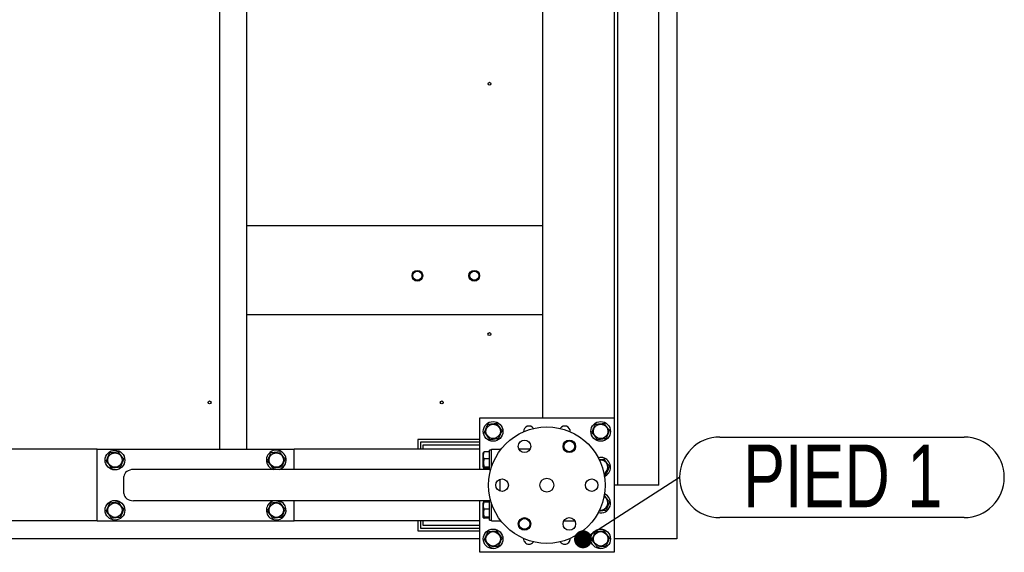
# Model space of a CAD drawing. Header units: millimetres. Extents: x 5 to 589, y 5 to 415.
# Tile 18 of 68: x 359 to 414, y 49 to 79. Entities that reach past the tile are written whole.
import ezdxf

# ---------------------------------------------------------------- set-up
doc = ezdxf.new("R2010")
doc.units = ezdxf.units.MM
doc.layers.add('NOTES', color=6, linetype='Continuous')
doc.layers.add('TRAIT-FORT', color=4, linetype='Continuous', lineweight=25)
doc.styles.add('SLDTEXTSTYLE0', font='TXT', dxfattribs={"width": 0.75})
doc.dimstyles.new('SLDDIMSTYLE4', dxfattribs={"dimtxt": 0.18, "dimasz": 1, "dimexe": 0, "dimexo": 0.0625, "dimgap": 0, "dimtad": 0, "dimtih": 1, "dimtoh": 1, "dimdec": 0, "dimrnd": 1e-09, "dimzin": 0, "dimdsep": 46, "dimtxsty": 'Standard', "dimblk1": 'DOT', "dimblk2": 'DOT', "dimsah": 1, "dimcen": 0.09, "dimadec": 0, "dimazin": 0, "dimtfac": 1, "dimtdec": 0, "dimtofl": 0, "dimtmove": 0, "dimatfit": 3, "dimldrblk": 'DOT', "dimfxl": 1, "dimfrac": 2, "dimtolj": 1, "dimtzin": 0, "dimarcsym": 0})

# ---------------------------------------------------------------- blocks, each defined once
blk = doc.blocks.new('SW_NOTE_5')
at = {"layer": 'NOTES', "color": 0}
for p, q in [((2.248, 2.248), (15.872, 2.248)), ((15.872, -2.248), (2.248, -2.248))]:
    blk.add_line(p, q, dxfattribs=at)
for centre, start, end in [((2.248, 0), 90, 270), ((15.872, 0), 270, 90)]:
    blk.add_arc(centre, 2.248, start, end, dxfattribs=at)
at = {"layer": 'NOTES', "color": 0, "insert": (9.101, 1.829), "char_height": 3.5, "attachment_point": 2, "style": 'SLDTEXTSTYLE0'}
blk.add_mtext('PIED 1', dxfattribs=at)
blk = doc.blocks.new('_Dot')
at = {"color": 0, "linetype": 'ByBlock', "lineweight": -2}
blk.add_line((-0.5, 0), (-1, 0), dxfattribs=at)
at = {"color": 0, "linetype": 'ByBlock', "const_width": 0.5}
blk.add_lwpolyline([(-0.25, 0, 1), (0.25, 0, 1)], format="xyb", close=True, dxfattribs=at)

msp = doc.modelspace()

# ---------------------------------------------------------------- linework, layer by layer
at = {"layer": 'TRAIT-FORT', "color": 4, "linetype": 'Continuous', "lineweight": 25}
for p, q in [((395.42, 200.426), (395.42, 49.927)), ((394.42, 52.927), (394.42, 102.927)), ((392.12, 52.927), (392.12, 101.177)), ((369.92, 54.927), (369.92, 81.927)), ((371.42, 54.927), (371.42, 81.927)), ((387.92, 79.827), (387.92, 56.677)), ((391.92, 79.827), (391.92, 56.677)), ((371.42, 67.427), (387.92, 67.427)), ((387.92, 62.427), (371.42, 62.427)), ((384.42, 53.802), (384.42, 56.677)), ((384.42, 56.677), (391.92, 56.677)), ((391.92, 56.677), (391.92, 49.177)), ((384.42, 55.477), (380.97, 55.477)), ((380.97, 55.477), (380.97, 54.927)), ((384.42, 55.327), (381.12, 55.327)), ((381.12, 55.327), (381.12, 54.927)), ((381.27, 55.177), (384.42, 55.177)), ((381.27, 54.927), (381.27, 55.177)), ((363.07, 54.927), (328.52, 54.927)), ((363.07, 50.927), (363.07, 54.927)), ((363.07, 54.927), (374.07, 54.927)), ((384.42, 54.927), (374.07, 54.927)), ((374.07, 53.802), (374.07, 54.927)), ((384.634, 54.755), (384.62, 54.73)), ((384.62, 53.923), (384.62, 54.73)), ((384.97, 54.779), (384.67, 54.779)), ((385.07, 54.877), (384.97, 54.877)), ((384.97, 53.777), (384.97, 54.877)), ((385.07, 54.927), (385.57, 54.927)), ((385.07, 53.903), (385.07, 54.927)), ((385.57, 54.927), (385.608, 54.927)), ((385.57, 54.877), (385.57, 54.927)), ((387.228, 54.927), (386.611, 54.927)), ((384.62, 53.923), (384.634, 53.898)), ((384.97, 54.387), (384.67, 54.387)), ((384.97, 53.935), (384.67, 53.935)), ((384.97, 53.874), (384.67, 53.874)), ((384.683, 53.866), (384.686, 53.874)), ((384.683, 53.866), (384.731, 53.802)), ((391.12, 54.327), (391.095, 54.323)), ((364.57, 52.452), (364.57, 53.402)), ((384.97, 53.802), (365.105, 53.802)), ((372.859, 53.818), (372.906, 53.802)), ((384.97, 53.777), (385.033, 53.777)), ((385.57, 52.591), (385.57, 53.262)), ((391.995, 52.927), (391.92, 52.927)), ((392.12, 52.927), (391.995, 52.927)), ((392.37, 52.927), (392.12, 52.927)), ((394.295, 52.927), (392.37, 52.927)), ((394.42, 52.927), (394.295, 52.927)), ((384.97, 52.052), (365.105, 52.052)), ((374.07, 50.927), (374.07, 52.052)), ((384.42, 49.177), (384.42, 52.052)), ((384.634, 51.955), (384.62, 51.93)), ((384.62, 51.123), (384.62, 51.93)), ((384.97, 51.979), (384.67, 51.979)), ((385.033, 52.077), (384.97, 52.077)), ((384.97, 50.977), (384.97, 52.077)), ((385.07, 50.927), (385.07, 51.951)), ((384.62, 51.123), (384.634, 51.098)), ((384.97, 51.587), (384.67, 51.587)), ((384.97, 51.135), (384.67, 51.135)), ((363.07, 50.927), (328.52, 50.927)), ((363.07, 50.927), (374.07, 50.927)), ((384.42, 50.927), (374.07, 50.927)), ((380.97, 50.927), (380.97, 50.377)), ((381.12, 50.927), (381.12, 50.527)), ((381.27, 50.677), (381.27, 50.927)), ((384.42, 50.677), (381.27, 50.677)), ((384.97, 51.074), (384.67, 51.074)), ((384.97, 50.977), (385.07, 50.977)), ((385.07, 50.927), (385.57, 50.927)), ((385.57, 50.927), (385.57, 50.977)), ((385.57, 50.927), (385.608, 50.927)), ((389.111, 50.927), (389.728, 50.927)), ((380.97, 50.377), (384.42, 50.377)), ((381.12, 50.527), (384.42, 50.527)), ((384.42, 49.927), (307.17, 49.927)), ((395.42, 49.927), (391.92, 49.927)), ((391.92, 49.177), (384.42, 49.177))]:
    msp.add_line(p, q, dxfattribs=at)
at = {"layer": 'TRAIT-FORT', "color": 4, "linetype": 'Continuous', "lineweight": 25, "flags": 128}
for points in [[(384.769, 53.874), (384.776, 53.835), (384.786, 53.802)], [(384.634, 52.052), (384.627, 52.019), (384.62, 51.93)], [(384.786, 52.052), (384.773, 52.003), (384.769, 51.979)]]:
    msp.add_lwpolyline(points, dxfattribs=at)
at = {"layer": 'TRAIT-FORT', "color": 4, "linetype": 'Continuous', "lineweight": 25}
for centre, radius in [((384.967, 75.332), 0.0825), ((380.943, 64.616), 0.3), ((380.943, 64.616), 0.253), ((384.118, 64.616), 0.3), ((384.118, 64.616), 0.252), ((384.963, 61.356), 0.0825), ((369.349, 57.546), 0.0825), ((382.301, 57.546), 0.0825), ((385.17, 55.927), 0.55), ((385.17, 55.927), 0.404), ((388.17, 52.927), 3.25), ((391.17, 55.927), 0.55), ((391.17, 55.927), 0.404), ((386.92, 55.092), 0.35), ((389.42, 55.092), 0.35), ((389.42, 55.092), 0.325), ((389.42, 55.092), 0.3), ((364.07, 54.327), 0.55), ((364.07, 54.327), 0.404), ((373.07, 54.327), 0.404), ((388.17, 52.927), 0.389), ((385.67, 52.927), 0.35), ((390.67, 52.927), 0.35), ((364.07, 51.527), 0.55), ((364.07, 51.527), 0.404), ((373.07, 51.527), 0.404), ((386.92, 50.761), 0.35), ((389.42, 50.761), 0.35), ((386.92, 50.761), 0.325), ((386.92, 50.761), 0.3), ((385.17, 49.927), 0.55), ((385.17, 49.927), 0.404), ((391.17, 49.927), 0.55), ((391.17, 49.927), 0.404)]:
    msp.add_circle(centre, radius, dxfattribs=at)
for centre, radius, start, end in [((387.17, 55.927), 0.3, 32.8633, 184.0066), ((389.17, 55.927), 0.3, 355.9874, 147.1427), ((373.07, 54.327), 0.55, 287.3414, 247.4773), ((391.17, 53.927), 0.55, 67.4773, 104.6994), ((391.17, 53.927), 0.55, 291.8157, 67.4773), ((385.17, 53.927), 0.55, 180.393, 193.1366), ((391.17, 53.927), 0.404, 296.7264, 97.0938), ((391.17, 51.927), 0.55, 255.8077, 67.4773), ((391.17, 51.927), 0.404, 259.4804, 62.6192), ((373.07, 51.527), 0.55, 107.3414, 247.4773), ((373.07, 51.527), 0.55, 247.4773, 72.6586), ((387.17, 49.927), 0.3, 175.995, 270), ((387.17, 49.927), 0.3, 270, 327.1352), ((389.17, 49.927), 0.3, 212.8531, 270), ((389.17, 49.927), 0.3, 270, 4.0168)]:
    msp.add_arc(centre, radius, start, end, dxfattribs=at)
for centre, start_param, end_param in [((365.105, 53.402), 4.712389, 6.283185), ((365.105, 52.452), 0, 1.570796)]:
    msp.add_ellipse(centre, major_axis=(-0.536, 0), ratio=0.746513, start_param=start_param, end_param=end_param, dxfattribs=at)
for points, knots in [([(384.683, 55.866), (384.699, 55.905), (384.733, 55.984), (384.782, 56.102), (384.83, 56.214), (384.859, 56.283), (384.874, 56.318)], [0, 0, 0, 0, 0.2646049, 0.5349477, 0.7653431, 1, 1, 1, 1]), ([(384.874, 56.318), (384.936, 56.326), (385.038, 56.338), (385.187, 56.357), (385.287, 56.369), (385.344, 56.377), (385.361, 56.379)], [0, 0, 0, 0, 0.385549, 0.637642, 0.896546, 1, 1, 1, 1]), ([(385.657, 55.987), (385.631, 56.021), (385.579, 56.09), (385.502, 56.192), (385.428, 56.289), (385.383, 56.348), (385.361, 56.379)], [0, 0, 0, 0, 0.264605, 0.534948, 0.765343, 1, 1, 1, 1]), ([(390.683, 55.866), (390.699, 55.905), (390.733, 55.984), (390.782, 56.102), (390.83, 56.214), (390.859, 56.283), (390.874, 56.318)], [0, 0, 0, 0, 0.2646049, 0.5349477, 0.7653431, 1, 1, 1, 1]), ([(390.874, 56.318), (390.936, 56.326), (391.038, 56.338), (391.187, 56.357), (391.287, 56.369), (391.344, 56.377), (391.361, 56.379)], [0, 0, 0, 0, 0.385549, 0.637642, 0.896546, 1, 1, 1, 1]), ([(391.657, 55.987), (391.631, 56.021), (391.579, 56.09), (391.502, 56.192), (391.428, 56.289), (391.383, 56.348), (391.361, 56.379)], [0, 0, 0, 0, 0.264605, 0.534948, 0.765343, 1, 1, 1, 1]), ([(384.683, 55.866), (384.708, 55.832), (384.76, 55.763), (384.837, 55.662), (384.911, 55.564), (384.956, 55.505), (384.979, 55.474)], [0, 0, 0, 0, 0.2646049, 0.5349477, 0.7653431, 1, 1, 1, 1]), ([(384.979, 55.474), (385.009, 55.478), (385.071, 55.486), (385.175, 55.499), (385.292, 55.513), (385.392, 55.526), (385.449, 55.533), (385.466, 55.535)], [0, 0, 0, 0, 0.192004, 0.385862, 0.637826, 0.896599, 1, 1, 1, 1]), ([(385.657, 55.987), (385.64, 55.948), (385.607, 55.869), (385.557, 55.751), (385.509, 55.639), (385.48, 55.57), (385.466, 55.535)], [0, 0, 0, 0, 0.264605, 0.534948, 0.765343, 1, 1, 1, 1]), ([(390.683, 55.866), (390.708, 55.832), (390.76, 55.763), (390.837, 55.662), (390.911, 55.564), (390.956, 55.505), (390.979, 55.474)], [0, 0, 0, 0, 0.2646049, 0.5349477, 0.7653431, 1, 1, 1, 1]), ([(390.979, 55.474), (391.009, 55.478), (391.071, 55.486), (391.175, 55.499), (391.292, 55.513), (391.392, 55.526), (391.449, 55.533), (391.466, 55.535)], [0, 0, 0, 0, 0.192004, 0.385862, 0.637826, 0.896599, 1, 1, 1, 1]), ([(391.657, 55.987), (391.64, 55.948), (391.607, 55.869), (391.557, 55.751), (391.509, 55.639), (391.48, 55.57), (391.466, 55.535)], [0, 0, 0, 0, 0.264605, 0.534948, 0.765343, 1, 1, 1, 1]), ([(363.583, 54.266), (363.599, 54.305), (363.633, 54.384), (363.682, 54.502), (363.73, 54.614), (363.759, 54.683), (363.774, 54.718)], [0, 0, 0, 0, 0.264605, 0.534948, 0.765343, 1, 1, 1, 1]), ([(364.261, 54.779), (364.23, 54.775), (364.169, 54.767), (364.064, 54.754), (363.948, 54.74), (363.848, 54.727), (363.79, 54.72), (363.774, 54.718)], [0, 0, 0, 0, 0.192004, 0.385862, 0.637826, 0.896599, 1, 1, 1, 1]), ([(364.557, 54.387), (364.531, 54.421), (364.479, 54.49), (364.402, 54.592), (364.328, 54.689), (364.283, 54.748), (364.261, 54.779)], [0, 0, 0, 0, 0.2646049, 0.5349477, 0.7653431, 1, 1, 1, 1]), ([(372.583, 54.266), (372.599, 54.305), (372.633, 54.384), (372.682, 54.502), (372.73, 54.614), (372.759, 54.683), (372.774, 54.718)], [0, 0, 0, 0, 0.264605, 0.534948, 0.765343, 1, 1, 1, 1]), ([(373.261, 54.779), (373.23, 54.775), (373.169, 54.767), (373.064, 54.754), (372.948, 54.74), (372.848, 54.727), (372.79, 54.72), (372.774, 54.718)], [0, 0, 0, 0, 0.192004, 0.385862, 0.637826, 0.896599, 1, 1, 1, 1]), ([(373.557, 54.387), (373.531, 54.421), (373.479, 54.49), (373.402, 54.592), (373.328, 54.689), (373.283, 54.748), (373.261, 54.779)], [0, 0, 0, 0, 0.2646049, 0.5349477, 0.7653431, 1, 1, 1, 1]), ([(384.67, 54.387), (384.659, 54.421), (384.637, 54.49), (384.629, 54.592), (384.641, 54.689), (384.66, 54.748), (384.67, 54.779)], [0, 0, 0, 0, 0.264605, 0.534948, 0.765343, 1, 1, 1, 1]), ([(384.67, 54.779), (384.662, 54.775), (384.646, 54.767), (384.634, 54.759), (384.634, 54.755), (384.634, 54.755)], [0, 0, 0, 0, 0.486412, 0.977521, 1, 1, 1, 1]), ([(363.583, 54.266), (363.608, 54.232), (363.66, 54.163), (363.737, 54.062), (363.811, 53.964), (363.856, 53.905), (363.879, 53.874)], [0, 0, 0, 0, 0.264605, 0.534948, 0.765343, 1, 1, 1, 1]), ([(364.366, 53.935), (364.304, 53.927), (364.201, 53.915), (364.053, 53.896), (363.953, 53.884), (363.895, 53.877), (363.879, 53.874)], [0, 0, 0, 0, 0.385549, 0.637642, 0.896546, 1, 1, 1, 1]), ([(364.557, 54.387), (364.54, 54.348), (364.507, 54.269), (364.457, 54.151), (364.409, 54.039), (364.38, 53.97), (364.366, 53.935)], [0, 0, 0, 0, 0.2646049, 0.5349477, 0.7653431, 1, 1, 1, 1]), ([(372.583, 54.266), (372.608, 54.232), (372.66, 54.163), (372.737, 54.062), (372.811, 53.964), (372.856, 53.905), (372.879, 53.874)], [0, 0, 0, 0, 0.264605, 0.534948, 0.765343, 1, 1, 1, 1]), ([(373.366, 53.935), (373.304, 53.927), (373.201, 53.915), (373.053, 53.896), (372.953, 53.884), (372.895, 53.877), (372.879, 53.874)], [0, 0, 0, 0, 0.385549, 0.637642, 0.896546, 1, 1, 1, 1]), ([(373.557, 54.387), (373.54, 54.348), (373.507, 54.269), (373.457, 54.151), (373.409, 54.039), (373.38, 53.97), (373.366, 53.935)], [0, 0, 0, 0, 0.2646049, 0.5349477, 0.7653431, 1, 1, 1, 1]), ([(384.67, 54.387), (384.659, 54.348), (384.637, 54.269), (384.629, 54.151), (384.641, 54.039), (384.66, 53.97), (384.67, 53.935)], [0, 0, 0, 0, 0.264605, 0.534948, 0.765343, 1, 1, 1, 1]), ([(384.67, 53.935), (384.655, 53.927), (384.63, 53.915), (384.632, 53.896), (384.649, 53.884), (384.665, 53.877), (384.67, 53.874)], [0, 0, 0, 0, 0.385549, 0.637642, 0.896546, 1, 1, 1, 1]), ([(391.084, 54.344), (391.118, 54.348), (391.194, 54.358), (391.287, 54.369), (391.344, 54.377), (391.361, 54.379)], [0, 0, 0, 0, 0.360316, 0.817369, 1, 1, 1, 1]), ([(391.657, 53.987), (391.631, 54.021), (391.579, 54.09), (391.502, 54.192), (391.428, 54.289), (391.383, 54.348), (391.361, 54.379)], [0, 0, 0, 0, 0.264605, 0.534948, 0.765343, 1, 1, 1, 1]), ([(391.657, 53.987), (391.64, 53.948), (391.607, 53.869), (391.557, 53.751), (391.509, 53.639), (391.48, 53.57), (391.466, 53.535)], [0, 0, 0, 0, 0.264605, 0.534948, 0.765343, 1, 1, 1, 1]), ([(391.357, 53.522), (391.377, 53.524), (391.413, 53.529), (391.449, 53.533), (391.466, 53.535)], [0, 0, 0, 0, 0.541699, 1, 1, 1, 1]), ([(391.657, 51.987), (391.631, 52.021), (391.579, 52.09), (391.502, 52.192), (391.428, 52.289), (391.383, 52.348), (391.361, 52.379)], [0, 0, 0, 0, 0.264605, 0.534948, 0.765343, 1, 1, 1, 1]), ([(363.583, 51.466), (363.599, 51.505), (363.633, 51.584), (363.682, 51.702), (363.73, 51.814), (363.759, 51.883), (363.774, 51.918)], [0, 0, 0, 0, 0.264605, 0.534948, 0.765343, 1, 1, 1, 1]), ([(364.261, 51.979), (364.23, 51.975), (364.169, 51.967), (364.064, 51.954), (363.948, 51.94), (363.848, 51.927), (363.79, 51.92), (363.774, 51.918)], [0, 0, 0, 0, 0.192004, 0.385862, 0.637826, 0.896599, 1, 1, 1, 1]), ([(364.557, 51.587), (364.531, 51.621), (364.479, 51.69), (364.402, 51.792), (364.328, 51.889), (364.283, 51.948), (364.261, 51.979)], [0, 0, 0, 0, 0.2646049, 0.5349477, 0.7653431, 1, 1, 1, 1]), ([(372.583, 51.466), (372.599, 51.505), (372.633, 51.584), (372.682, 51.702), (372.73, 51.814), (372.759, 51.883), (372.774, 51.918)], [0, 0, 0, 0, 0.264605, 0.534948, 0.765343, 1, 1, 1, 1]), ([(373.261, 51.979), (373.23, 51.975), (373.169, 51.967), (373.064, 51.954), (372.948, 51.94), (372.848, 51.927), (372.79, 51.92), (372.774, 51.918)], [0, 0, 0, 0, 0.192004, 0.385862, 0.637826, 0.896599, 1, 1, 1, 1]), ([(373.557, 51.587), (373.531, 51.621), (373.479, 51.69), (373.402, 51.792), (373.328, 51.889), (373.283, 51.948), (373.261, 51.979)], [0, 0, 0, 0, 0.2646049, 0.5349477, 0.7653431, 1, 1, 1, 1]), ([(384.67, 51.587), (384.659, 51.621), (384.637, 51.69), (384.629, 51.792), (384.641, 51.889), (384.66, 51.948), (384.67, 51.979)], [0, 0, 0, 0, 0.264605, 0.534948, 0.765343, 1, 1, 1, 1]), ([(384.67, 51.979), (384.662, 51.975), (384.646, 51.967), (384.634, 51.959), (384.634, 51.955), (384.634, 51.955)], [0, 0, 0, 0, 0.486412, 0.977521, 1, 1, 1, 1]), ([(384.73, 51.979), (384.731, 51.981), (384.741, 52.004), (384.751, 52.029), (384.761, 52.052)], [0, 0, 0, 0, 0.080348, 1, 1, 1, 1]), ([(391.657, 51.987), (391.64, 51.948), (391.607, 51.869), (391.557, 51.751), (391.509, 51.639), (391.48, 51.57), (391.466, 51.535)], [0, 0, 0, 0, 0.264605, 0.534948, 0.765343, 1, 1, 1, 1]), ([(363.583, 51.466), (363.608, 51.432), (363.66, 51.363), (363.737, 51.262), (363.811, 51.164), (363.856, 51.105), (363.879, 51.074)], [0, 0, 0, 0, 0.264605, 0.534948, 0.765343, 1, 1, 1, 1]), ([(364.366, 51.135), (364.304, 51.127), (364.201, 51.115), (364.053, 51.096), (363.953, 51.084), (363.895, 51.077), (363.879, 51.074)], [0, 0, 0, 0, 0.385549, 0.637642, 0.896546, 1, 1, 1, 1]), ([(364.557, 51.587), (364.54, 51.548), (364.507, 51.469), (364.457, 51.351), (364.409, 51.239), (364.38, 51.17), (364.366, 51.135)], [0, 0, 0, 0, 0.2646049, 0.5349477, 0.7653431, 1, 1, 1, 1]), ([(372.583, 51.466), (372.608, 51.432), (372.66, 51.363), (372.737, 51.262), (372.811, 51.164), (372.856, 51.105), (372.879, 51.074)], [0, 0, 0, 0, 0.264605, 0.534948, 0.765343, 1, 1, 1, 1]), ([(373.366, 51.135), (373.304, 51.127), (373.201, 51.115), (373.053, 51.096), (372.953, 51.084), (372.895, 51.077), (372.879, 51.074)], [0, 0, 0, 0, 0.385549, 0.637642, 0.896546, 1, 1, 1, 1]), ([(373.557, 51.587), (373.54, 51.548), (373.507, 51.469), (373.457, 51.351), (373.409, 51.239), (373.38, 51.17), (373.366, 51.135)], [0, 0, 0, 0, 0.2646049, 0.5349477, 0.7653431, 1, 1, 1, 1]), ([(384.67, 51.587), (384.659, 51.548), (384.637, 51.469), (384.629, 51.351), (384.641, 51.239), (384.66, 51.17), (384.67, 51.135)], [0, 0, 0, 0, 0.264605, 0.534948, 0.765343, 1, 1, 1, 1]), ([(384.67, 51.135), (384.655, 51.127), (384.63, 51.115), (384.632, 51.096), (384.649, 51.084), (384.665, 51.077), (384.67, 51.074)], [0, 0, 0, 0, 0.385549, 0.637642, 0.896546, 1, 1, 1, 1]), ([(391.076, 51.487), (391.106, 51.49), (391.176, 51.499), (391.292, 51.513), (391.392, 51.526), (391.449, 51.533), (391.466, 51.535)], [0, 0, 0, 0, 0.230654, 0.546296, 0.870467, 1, 1, 1, 1]), ([(384.683, 49.866), (384.699, 49.905), (384.733, 49.984), (384.782, 50.102), (384.83, 50.214), (384.859, 50.283), (384.874, 50.318)], [0, 0, 0, 0, 0.2646049, 0.5349477, 0.7653431, 1, 1, 1, 1]), ([(384.874, 50.318), (384.936, 50.326), (385.038, 50.338), (385.187, 50.357), (385.287, 50.369), (385.344, 50.377), (385.361, 50.379)], [0, 0, 0, 0, 0.385549, 0.637642, 0.896546, 1, 1, 1, 1]), ([(385.657, 49.987), (385.631, 50.021), (385.579, 50.09), (385.502, 50.192), (385.428, 50.289), (385.383, 50.348), (385.361, 50.379)], [0, 0, 0, 0, 0.264605, 0.534948, 0.765343, 1, 1, 1, 1]), ([(390.683, 49.866), (390.699, 49.905), (390.733, 49.984), (390.782, 50.102), (390.83, 50.214), (390.859, 50.283), (390.874, 50.318)], [0, 0, 0, 0, 0.2646049, 0.5349477, 0.7653431, 1, 1, 1, 1]), ([(390.874, 50.318), (390.936, 50.326), (391.038, 50.338), (391.187, 50.357), (391.287, 50.369), (391.344, 50.377), (391.361, 50.379)], [0, 0, 0, 0, 0.385549, 0.637642, 0.896546, 1, 1, 1, 1]), ([(391.657, 49.987), (391.631, 50.021), (391.579, 50.09), (391.502, 50.192), (391.428, 50.289), (391.383, 50.348), (391.361, 50.379)], [0, 0, 0, 0, 0.264605, 0.534948, 0.765343, 1, 1, 1, 1]), ([(384.683, 49.866), (384.708, 49.832), (384.76, 49.763), (384.837, 49.662), (384.911, 49.564), (384.956, 49.505), (384.979, 49.474)], [0, 0, 0, 0, 0.2646049, 0.5349477, 0.7653431, 1, 1, 1, 1]), ([(384.979, 49.474), (385.009, 49.478), (385.071, 49.486), (385.175, 49.499), (385.292, 49.513), (385.392, 49.526), (385.449, 49.533), (385.466, 49.535)], [0, 0, 0, 0, 0.192004, 0.385862, 0.637826, 0.896599, 1, 1, 1, 1]), ([(385.657, 49.987), (385.64, 49.948), (385.607, 49.869), (385.557, 49.751), (385.509, 49.639), (385.48, 49.57), (385.466, 49.535)], [0, 0, 0, 0, 0.264605, 0.534948, 0.765343, 1, 1, 1, 1]), ([(390.683, 49.866), (390.708, 49.832), (390.76, 49.763), (390.837, 49.662), (390.911, 49.564), (390.956, 49.505), (390.979, 49.474)], [0, 0, 0, 0, 0.2646049, 0.5349477, 0.7653431, 1, 1, 1, 1]), ([(390.979, 49.474), (391.009, 49.478), (391.071, 49.486), (391.175, 49.499), (391.292, 49.513), (391.392, 49.526), (391.449, 49.533), (391.466, 49.535)], [0, 0, 0, 0, 0.192004, 0.385862, 0.637826, 0.896599, 1, 1, 1, 1]), ([(391.657, 49.987), (391.64, 49.948), (391.607, 49.869), (391.557, 49.751), (391.509, 49.639), (391.48, 49.57), (391.466, 49.535)], [0, 0, 0, 0, 0.264605, 0.534948, 0.765343, 1, 1, 1, 1])]:
    msp.add_open_spline(points, degree=3, knots=knots, dxfattribs=at)

# ---------------------------------------------------------------- block references
at = {"layer": 'NOTES', "color": 211}
msp.add_blockref('SW_NOTE_5', (395.572, 53.365), dxfattribs=at)

# ---------------------------------------------------------------- leaders
msp.add_leader([(390.186, 49.902), (395.572, 53.365)], dimstyle='SLDDIMSTYLE4', dxfattribs=at)

doc.saveas('drawing.dxf')
